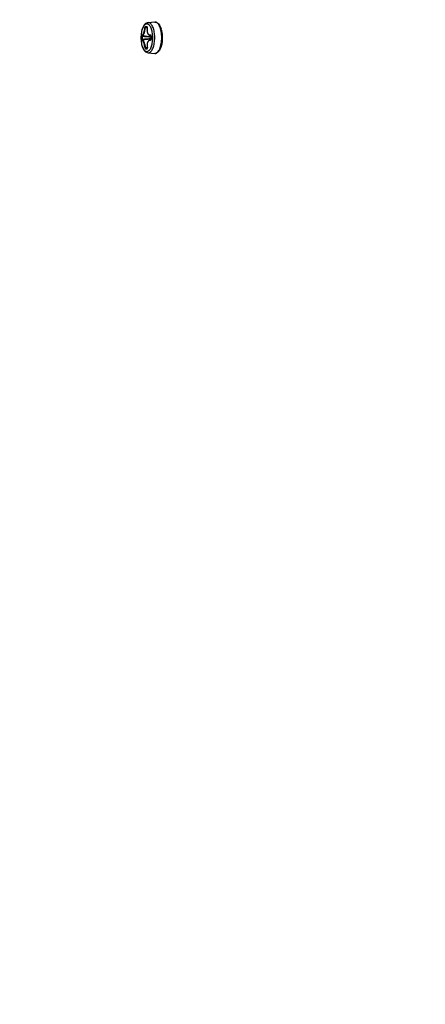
# Model space of a CAD drawing. Header units: millimetres. Extents: x 0 to 420, y 0 to 297.
# Tile 16 of 256: x 85.49 to 94.46, y 62.5 to 84.31. Entities that reach past the tile are written whole.
import ezdxf

# ---------------------------------------------------------------- set-up
doc = ezdxf.new("R2010")
doc.units = ezdxf.units.MM
doc.header["$LTSCALE"] = 23.1
doc.layers.get('0').update_dxf_attribs({"linetype": 'CONTINUOUS'})
doc.layers.add('DIM_PILOTEES', color=7, linetype='CONTINUOUS')
doc.styles.get("Standard").update_dxf_attribs({"font": 'txt', "width": 0.7})
doc.dimstyles.new('DIMSTYLE_1', dxfattribs={"dimtxt": 2.5, "dimasz": 3.5, "dimexe": 2, "dimexo": 0, "dimtad": 1, "dimdec": 0, "dimlfac": 10, "dimdsep": 46, "dimtxsty": 'Standard', "dimblk": '_FILLED', "dimblk1": '_FILLED', "dimblk2": '_FILLED', "dimcen": 0.09, "dimazin": 2, "dimtp": 1.2, "dimtm": 1.2, "dimtfac": 1, "dimtdec": 0, "dimtofl": 0, "dimtmove": 0, "dimatfit": 3, "dimldrblk": '_FILLED', "dimfxl": 0, "dimtolj": 1, "dimarcsym": 0})
doc.dimstyles.new('DIMSTYLE_4', dxfattribs={"dimtxt": 2.5, "dimasz": 3.5, "dimexe": 2, "dimexo": 0, "dimtad": 1, "dimdec": 0, "dimlfac": 10, "dimdsep": 46, "dimtxsty": 'Standard', "dimblk": '_FILLED', "dimblk1": '_FILLED', "dimblk2": '_FILLED', "dimcen": 0.09, "dimazin": 2, "dimtp": 0.8, "dimtm": 0.8, "dimtfac": 1, "dimtdec": 0, "dimtofl": 0, "dimtmove": 0, "dimatfit": 3, "dimldrblk": '_FILLED', "dimfxl": 0, "dimtolj": 1, "dimarcsym": 0})
doc.dimstyles.new('DIMSTYLE_7', dxfattribs={"dimtxt": 2.5, "dimasz": 3.5, "dimexe": 2, "dimexo": 0, "dimtad": 1, "dimlfac": 10, "dimdsep": 46, "dimtxsty": 'Standard', "dimblk": '_FILLED', "dimblk1": '_FILLED', "dimblk2": '_FILLED', "dimcen": 0.09, "dimazin": 2, "dimtp": 0.8, "dimtm": 0.8, "dimtfac": 1, "dimtofl": 0, "dimtmove": 0, "dimatfit": 3, "dimldrblk": '_FILLED', "dimfxl": 0, "dimtolj": 1, "dimarcsym": 0})

# ---------------------------------------------------------------- blocks, each defined once
blk = doc.blocks.new('_FILLED')
at = {"color": 0, "linetype": 'ByBlock'}
blk.add_solid([(0, 0), (-1, 0.1429), (-1, -0.1429)], dxfattribs=at)
blk = doc.blocks.new('*D10')
at = {"layer": 'DIM_PILOTEES', "color": 2, "linetype": 'Continuous'}
for p, q in [((124.125, 106.042), (62.184, 106.042)), ((64.184, 106.042), (64.184, 79.644)), ((64.184, 53.247), (64.184, 79.644)), ((101.372, 53.247), (62.184, 53.247))]:
    blk.add_line(p, q, dxfattribs=at)
at = {"layer": 'DIM_PILOTEES', "color": 2, "linetype": 'Continuous', "xscale": 3.5, "yscale": 3.5, "zscale": 3.5}
for p, rotation in [((64.184, 106.042), 90), ((64.184, 53.247), 270)]:
    blk.add_blockref('_FILLED', p, dxfattribs=dict(at, rotation=rotation))
at = {"layer": 'DIM_PILOTEES', "color": 2, "linetype": 'Continuous', "insert": (61.059, 82.896), "char_height": 2.5, "width": 8.57143, "attachment_point": 2, "rotation": 90, "line_spacing_factor": 0.9}
blk.add_mtext('{\\ftxt;\\W0.0001;\\H0.0001;\\~}{\\ftxt;\\W2.2857142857;\\H2.5; }{\\ftxt;\\W0.0001;\\H0.0001;\\~}', dxfattribs=at)
blk = doc.blocks.new('*D11')
at = {"layer": 'DIM_PILOTEES', "color": 2, "linetype": 'Continuous'}
for p, q in [((71.977, 76.664), (71.977, 40.07)), ((176.274, 76.649), (176.274, 40.07)), ((71.977, 42.07), (124.125, 42.07)), ((176.274, 42.07), (124.125, 42.07))]:
    blk.add_line(p, q, dxfattribs=at)
at = {"layer": 'DIM_PILOTEES', "color": 2, "linetype": 'Continuous', "xscale": 3.5, "yscale": 3.5, "zscale": 3.5, "rotation": 180}
blk.add_blockref('_FILLED', (71.977, 42.07), dxfattribs=at)
at = {"layer": 'DIM_PILOTEES', "color": 2, "linetype": 'Continuous', "xscale": 3.5, "yscale": 3.5, "zscale": 3.5}
blk.add_blockref('_FILLED', (176.274, 42.07), dxfattribs=at)
at = {"layer": 'DIM_PILOTEES', "color": 2, "linetype": 'Continuous', "insert": (123.91, 45.195), "char_height": 2.5, "width": 10.71429, "attachment_point": 2, "line_spacing_factor": 0.9}
blk.add_mtext('{\\ftxt;\\W0.0001;\\H0.0001;\\~}{\\ftxt;\\W2.8571428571;\\H2.5; }{\\ftxt;\\W0.0001;\\H0.0001;\\~}', dxfattribs=at)
blk = doc.blocks.new('*D13')
at = {"layer": 'DIM_PILOTEES', "color": 2, "linetype": 'Continuous'}
for p, q in [((78.325, 76.657), (78.325, 46.986)), ((169.925, 76.657), (169.925, 46.986)), ((78.325, 48.986), (124.125, 48.986)), ((169.925, 48.986), (124.125, 48.986))]:
    blk.add_line(p, q, dxfattribs=at)
at = {"layer": 'DIM_PILOTEES', "color": 2, "linetype": 'Continuous', "xscale": 3.5, "yscale": 3.5, "zscale": 3.5, "rotation": 180}
blk.add_blockref('_FILLED', (78.325, 48.986), dxfattribs=at)
at = {"layer": 'DIM_PILOTEES', "color": 2, "linetype": 'Continuous', "xscale": 3.5, "yscale": 3.5, "zscale": 3.5}
blk.add_blockref('_FILLED', (169.925, 48.986), dxfattribs=at)
at = {"layer": 'DIM_PILOTEES', "color": 2, "linetype": 'Continuous', "insert": (123.781, 52.111), "char_height": 2.5, "width": 8.03571, "attachment_point": 2, "line_spacing_factor": 0.9}
blk.add_mtext('{\\ftxt;\\W0.0001;\\H0.0001;\\~}{\\ftxt;\\W2.1428571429;\\H2.5; }{\\ftxt;\\W0.0001;\\H0.0001;\\~}', dxfattribs=at)

msp = doc.modelspace()

# ---------------------------------------------------------------- linework, layer by layer
at = {"color": 7, "linetype": 'Continuous'}
for p, q in [((88.4777, 84.2544), (88.3299, 84.24)), ((88.3346, 84.2403), (88.3299, 84.24)), ((88.4777, 84.2544), (88.4838, 84.2547)), ((88.2009, 83.9531), (88.2004, 83.9522)), ((88.2006, 83.9533), (88.2011, 83.9532)), ((88.2011, 83.9532), (88.2009, 83.9531)), ((88.2011, 83.9532), (88.2019, 83.9531)), ((88.2019, 83.9531), (88.2269, 83.9502)), ((88.3113, 84.1248), (88.2752, 84.1285)), ((88.3113, 84.1248), (88.2752, 84.1285)), ((88.3129, 84.1356), (88.2827, 84.1389)), ((88.3134, 84.1305), (88.3123, 84.1305)), ((88.3139, 84.1333), (88.3142, 84.1381)), ((88.3796, 83.9569), (88.3935, 83.9553)), ((88.3925, 83.9568), (88.3922, 83.9569)), ((88.397, 83.9471), (88.3949, 83.947)), ((88.1867, 83.943), (88.1998, 83.9428)), ((88.187, 83.8661), (88.2001, 83.8665)), ((88.201, 83.8562), (88.2004, 83.8561)), ((88.203, 83.8565), (88.201, 83.8562)), ((88.2525, 83.8623), (88.203, 83.8565)), ((88.3814, 83.8598), (88.3935, 83.8612)), ((88.3929, 83.86), (88.3926, 83.8599)), ((88.3935, 83.8612), (88.3929, 83.8601)), ((88.3973, 83.8701), (88.3952, 83.8701)), ((88.3131, 83.6877), (88.2768, 83.6839)), ((88.3131, 83.6877), (88.2768, 83.6839)), ((88.3145, 83.677), (88.2843, 83.6736)), ((88.315, 83.6837), (88.3139, 83.6835)), ((88.3299, 83.5731), (88.4777, 83.5588)), ((88.4869, 83.5584), (88.4777, 83.5588))]:
    msp.add_line(p, q, dxfattribs=at)
for points in [[(88.3102, 84.1185), (88.3085, 84.1045), (88.3075, 84.0907), (88.3073, 84.0772), (88.3078, 84.0639), (88.3091, 84.0511), (88.3111, 84.0388), (88.3138, 84.027), (88.3172, 84.0159), (88.3214, 84.0056), (88.3262, 83.996), (88.3316, 83.9875), (88.3376, 83.9798), (88.3442, 83.9732), (88.3512, 83.9677), (88.3587, 83.9632), (88.3667, 83.9598), (88.3749, 83.9576), (88.3796, 83.9569)], [(88.3123, 84.1412), (88.3122, 84.1414), (88.3121, 84.1415), (88.3122, 84.1413), (88.3123, 84.1409), (88.3125, 84.1403), (88.3127, 84.1395), (88.3128, 84.1384), (88.3129, 84.137), (88.3129, 84.1354), (88.3128, 84.1337), (88.3125, 84.1319), (88.3102, 84.1185)], [(88.3923, 83.9571), (88.3923, 83.9571), (88.3925, 83.9569), (88.3929, 83.9564), (88.3933, 83.9556)], [(88.3933, 83.9556), (88.3938, 83.9546), (88.3942, 83.9534), (88.3945, 83.9519), (88.3948, 83.9503), (88.3949, 83.9486), (88.3949, 83.947)], [(88.3949, 83.947), (88.3947, 83.9356), (88.3946, 83.9221), (88.3945, 83.9086), (88.3947, 83.8951), (88.3949, 83.8817), (88.3952, 83.8701)], [(88.3815, 83.8598), (88.3735, 83.8583), (88.3655, 83.8557), (88.3579, 83.852), (88.3506, 83.8473), (88.3438, 83.8415), (88.3374, 83.8346), (88.3315, 83.8267), (88.3263, 83.8179), (88.3216, 83.8083), (88.3177, 83.7978), (88.3144, 83.7866), (88.3118, 83.7749), (88.31, 83.7625), (88.3089, 83.7497), (88.3085, 83.7366), (88.3088, 83.7231), (88.3099, 83.7094), (88.3117, 83.6955), (88.3139, 83.6835)], [(88.3952, 83.8701), (88.3952, 83.8683), (88.3951, 83.8665), (88.3948, 83.8649), (88.3944, 83.8635), (88.394, 83.8623), (88.3936, 83.8613), (88.3935, 83.8612)], [(88.3139, 83.6835), (88.3142, 83.6816), (88.3144, 83.6796), (88.3145, 83.6778), (88.3145, 83.6761), (88.3144, 83.6748), (88.3142, 83.6737), (88.314, 83.673), (88.3138, 83.6725)]]:
    msp.add_lwpolyline(points, dxfattribs=at)
for centre, radius, start, end in [((88.4838, 84.1905), 0.0641, 89.98561, 91.10339), ((90.0438, 99.5747), 15.7299, 263.3672, 263.9819), ((88.3212, 82.5374), 1.6142, 91.08868, 91.65598), ((88.3287, 82.5488), 1.5907, 91.08892, 91.6599), ((88.3287, 82.1613), 1.9903, 90.60583, 91.09794), ((88.3355, 82.2162), 1.9234, 90.67918, 91.10056), ((88.2704, 84.1388), 0.0439, 349.0213, 352.80502), ((88.3926, 83.9525), 0.00438, 90.53951, 94.58257), ((89.7961, 83.9135), 1.3995, 178.62586, 181.77742), ((87.7322, 83.9066), 0.7025, 356.67644, 3.59599), ((88.1254, 83.9516), 0.5166, 13.70421, 17.47088), ((89.4526, 83.9091), 1.2663, 178.46303, 181.94615), ((89.4551, 83.9091), 1.2558, 178.46084, 181.94395), ((89.9279, 98.5899), 14.7487, 263.27111, 264.03248), ((89.9532, 69.2471), 14.7241, 96.07563, 96.83821), ((90.1132, 67.8693), 16.1009, 96.12584, 96.63621), ((87.7059, 83.9066), 0.7733, 357.36743, 2.87898), ((88.2468, 86.0206), 2.3592, 270.71723, 271.10533), ((88.2557, 85.9729), 2.2995, 270.71194, 271.10687), ((88.2368, 86.5223), 2.8609, 271.11171, 271.45409), ((88.2467, 86.4333), 2.76, 271.10954, 271.40196), ((88.272, 83.675), 0.0439, 7.61928, 11.38301), ((88.3358, 83.6347), 0.0619, 264.45779, 271.09405), ((88.4838, 83.6227), 0.0642, 271.10402, 272.76817)]:
    msp.add_arc(centre, radius, start, end, dxfattribs=at)
for points, knots in [([(88.3299, 84.24), (88.317, 84.2388), (88.2912, 84.2306), (88.2589, 84.2055), (88.2325, 84.1709), (88.2111, 84.1287), (88.1942, 84.0798), (88.1774, 84.0056), (88.1694, 83.9066), (88.1774, 83.8076), (88.1942, 83.7333), (88.2111, 83.6844), (88.2325, 83.6422), (88.2589, 83.6077), (88.2912, 83.5825), (88.317, 83.5744), (88.3299, 83.5731)], [0, 0, 0, 0, 0.0489993, 0.0992217, 0.1529899, 0.2122516, 0.2775829, 0.3483704, 0.5000057, 0.65164, 0.7224262, 0.7877556, 0.8470151, 0.9007815, 0.950999, 1, 1, 1, 1]), ([(88.3029, 84.2106), (88.2942, 84.2104), (88.2754, 84.2054), (88.2505, 84.1861), (88.2283, 84.1567), (88.2091, 84.1183), (88.1934, 84.072), (88.1776, 84.0003), (88.1717, 83.9232), (88.1752, 83.8454), (88.1827, 83.7889), (88.1946, 83.7369), (88.2106, 83.6913), (88.2301, 83.6536), (88.2525, 83.625), (88.2776, 83.6067), (88.2964, 83.6024), (88.3051, 83.6025)], [0, 0, 0, 0, 0.0369983, 0.0796147, 0.1308454, 0.1914345, 0.2606832, 0.3370186, 0.5019564, 0.5856437, 0.6666135, 0.7424278, 0.8109979, 0.8708102, 0.9212621, 0.9632534, 1, 1, 1, 1]), ([(88.4333, 83.9506), (88.4311, 83.9852), (88.4243, 84.0353), (88.4067, 84.0973), (88.3907, 84.1363), (88.372, 84.1682), (88.3509, 84.1921), (88.3278, 84.2073), (88.3109, 84.2108), (88.3029, 84.2106)], [0, 0, 0, 0, 0.3331972, 0.483961, 0.6195605, 0.7379018, 0.8385822, 0.9238951, 1, 1, 1, 1]), ([(88.4783, 83.9454), (88.4763, 83.9844), (88.4693, 84.041), (88.4501, 84.1112), (88.4325, 84.1555), (88.4118, 84.1918), (88.3884, 84.2191), (88.3625, 84.2365), (88.3435, 84.2405), (88.3346, 84.2403)], [0, 0, 0, 0, 0.3327728, 0.4838762, 0.6199126, 0.7385971, 0.8393671, 0.9244244, 1, 1, 1, 1]), ([(88.4838, 84.2547), (88.4911, 84.2549), (88.5058, 84.2531), (88.5346, 84.2417), (88.5669, 84.2132), (88.5969, 84.1652), (88.6116, 84.1274), (88.6182, 84.1067)], [0, 0, 0, 0, 0.102255, 0.2066058, 0.4314623, 0.693959, 1, 1, 1, 1]), ([(88.4869, 83.5585), (88.4969, 83.559), (88.5183, 83.5654), (88.5464, 83.588), (88.5715, 83.6219), (88.5932, 83.666), (88.6109, 83.7189), (88.6239, 83.7787), (88.6318, 83.8432), (88.6343, 83.9101), (88.6313, 83.9769), (88.6228, 84.0411), (88.6112, 84.0915), (88.5993, 84.1285), (88.5867, 84.1608), (88.569, 84.1954), (88.5436, 84.2281), (88.5152, 84.2494), (88.4937, 84.2547), (88.4838, 84.2547)], [0, 0, 0, 0, 0.0371072, 0.0800149, 0.1315321, 0.1923037, 0.2616049, 0.3378653, 0.4189821, 0.5025331, 0.5859467, 0.6666598, 0.7422754, 0.7775251, 0.8107696, 0.8705769, 0.9211211, 0.9632363, 1, 1, 1, 1]), ([(88.1927, 83.9636), (88.1919, 83.9637), (88.1905, 83.9624), (88.1896, 83.9603), (88.1882, 83.9566), (88.1872, 83.9507), (88.1868, 83.9457), (88.1867, 83.943)], [0, 0, 0, 0, 0.1102776, 0.204307, 0.3258307, 0.6366792, 1, 1, 1, 1]), ([(88.1927, 83.9636), (88.1926, 83.9613), (88.194, 83.9564), (88.1983, 83.9537), (88.2006, 83.9533)], [0, 0, 0, 0, 0.5054809, 1, 1, 1, 1]), ([(88.1927, 83.9636), (88.1997, 83.9623), (88.2092, 83.9707), (88.2167, 83.981), (88.224, 83.9929), (88.2326, 84.0112), (88.242, 84.0367), (88.2504, 84.0658), (88.2575, 84.0971), (88.2613, 84.1186), (88.2629, 84.1295)], [0, 0, 0, 0, 0.1144647, 0.1597555, 0.2121073, 0.3367659, 0.4844061, 0.6489496, 0.8232844, 1, 1, 1, 1]), ([(88.2004, 83.9522), (88.2, 83.951), (88.1997, 83.9478), (88.1997, 83.9447), (88.1998, 83.9428)], [0, 0, 0, 0, 0.4113844, 1, 1, 1, 1]), ([(88.2019, 83.9531), (88.2097, 83.9522), (88.2226, 83.9639), (88.234, 83.9822), (88.2446, 84.0045), (88.2542, 84.0313), (88.266, 84.0728), (88.2722, 84.1059), (88.2752, 84.1285)], [0, 0, 0, 0, 0.1190579, 0.2176857, 0.3424245, 0.4892844, 0.652447, 1, 1, 1, 1]), ([(88.2746, 84.1509), (88.2733, 84.1508), (88.2703, 84.1489), (88.2657, 84.1418), (88.2636, 84.1346), (88.2629, 84.1295)], [0, 0, 0, 0, 0.1536739, 0.3842536, 1, 1, 1, 1]), ([(88.2629, 84.1295), (88.2645, 84.1298), (88.2687, 84.1294), (88.2728, 84.1289), (88.2752, 84.1285)], [0, 0, 0, 0, 0.41204, 1, 1, 1, 1]), ([(88.2746, 84.1509), (88.2741, 84.1482), (88.2751, 84.1424), (88.2801, 84.1392), (88.2827, 84.1389)], [0, 0, 0, 0, 0.5148394, 1, 1, 1, 1]), ([(88.2827, 84.1389), (88.2809, 84.1389), (88.2773, 84.135), (88.2758, 84.131), (88.2752, 84.1285)], [0, 0, 0, 0, 0.3986177, 1, 1, 1, 1]), ([(88.3077, 84.1515), (88.3073, 84.1494), (88.3077, 84.145), (88.3107, 84.1415), (88.3124, 84.1405)], [0, 0, 0, 0, 0.5132222, 1, 1, 1, 1]), ([(88.3142, 84.1381), (88.3142, 84.14), (88.314, 84.1433), (88.3128, 84.1476), (88.3107, 84.1507), (88.3086, 84.1515), (88.3077, 84.1515)], [0, 0, 0, 0, 0.335583, 0.6122292, 0.825157, 1, 1, 1, 1]), ([(88.3134, 84.1305), (88.3094, 84.1095), (88.3062, 84.0691), (88.3153, 84.021), (88.3319, 83.9914), (88.3471, 83.9761), (88.3653, 83.9674), (88.3784, 83.9666), (88.3847, 83.9673)], [0, 0, 0, 0, 0.3158674, 0.5917607, 0.7084367, 0.8115275, 0.9060906, 1, 1, 1, 1]), ([(88.3952, 83.9583), (88.3943, 83.9609), (88.3919, 83.9654), (88.3868, 83.9675), (88.3847, 83.9673)], [0, 0, 0, 0, 0.5638863, 1, 1, 1, 1]), ([(88.3847, 83.9673), (88.3847, 83.9649), (88.386, 83.9602), (88.3901, 83.9572), (88.3922, 83.9569)], [0, 0, 0, 0, 0.5330455, 1, 1, 1, 1]), ([(88.397, 83.9471), (88.397, 83.9481), (88.3969, 83.9519), (88.3962, 83.9557), (88.3952, 83.9583)], [0, 0, 0, 0, 0.2603784, 1, 1, 1, 1]), ([(88.6273, 84.074), (88.6337, 84.0477), (88.6432, 83.9928), (88.6479, 83.9088), (88.6436, 83.8246), (88.6345, 83.7695), (88.6282, 83.7431)], [0, 0, 0, 0, 0.2431523, 0.4993481, 0.7558815, 1, 1, 1, 1]), ([(88.187, 83.8661), (88.1871, 83.8634), (88.1875, 83.8584), (88.1886, 83.8526), (88.1899, 83.8489), (88.1909, 83.8469), (88.1924, 83.8457), (88.1932, 83.8459)], [0, 0, 0, 0, 0.3662049, 0.6773973, 0.7982089, 0.8911227, 1, 1, 1, 1]), ([(88.1932, 83.8459), (88.193, 83.8481), (88.1942, 83.8528), (88.1983, 83.8555), (88.2004, 83.8561)], [0, 0, 0, 0, 0.5053387, 1, 1, 1, 1]), ([(88.2644, 83.6827), (88.2628, 83.6936), (88.2589, 83.715), (88.2515, 83.7462), (88.2429, 83.775), (88.2334, 83.8002), (88.2234, 83.8206), (88.2145, 83.834), (88.2073, 83.8412), (88.2024, 83.8446), (88.1977, 83.8463), (88.1945, 83.8462), (88.1932, 83.8459)], [0, 0, 0, 0, 0.1774036, 0.3518897, 0.5160522, 0.6628182, 0.7862049, 0.8822538, 0.9198001, 0.9509018, 0.9768462, 1, 1, 1, 1]), ([(88.2001, 83.8665), (88.2, 83.8653), (88.2, 83.863), (88.2002, 83.8599), (88.2005, 83.8578), (88.2009, 83.8565), (88.2012, 83.8563)], [0, 0, 0, 0, 0.3538882, 0.6599623, 0.8823968, 1, 1, 1, 1]), ([(88.2768, 83.6839), (88.2737, 83.7062), (88.2673, 83.7388), (88.2554, 83.7798), (88.2457, 83.8061), (88.2351, 83.828), (88.2236, 83.846), (88.2107, 83.8574), (88.203, 83.8565)], [0, 0, 0, 0, 0.3479534, 0.5108361, 0.6573103, 0.7817218, 0.8802247, 1, 1, 1, 1]), ([(88.3051, 83.6025), (88.313, 83.6027), (88.3299, 83.6068), (88.3528, 83.6227), (88.3736, 83.6473), (88.392, 83.6796), (88.4077, 83.719), (88.4249, 83.7812), (88.4315, 83.8313), (88.4335, 83.8658)], [0, 0, 0, 0, 0.07599, 0.161791, 0.2631105, 0.3819426, 0.5177284, 0.6683055, 1, 1, 1, 1]), ([(88.3852, 83.8496), (88.3788, 83.8501), (88.3657, 83.8489), (88.3476, 83.8397), (88.3325, 83.8239), (88.3162, 83.7938), (88.3073, 83.7452), (88.3108, 83.7047), (88.315, 83.6837)], [0, 0, 0, 0, 0.0934027, 0.1881366, 0.2917981, 0.4090915, 0.6854222, 1, 1, 1, 1]), ([(88.337, 83.5728), (88.3459, 83.573), (88.3649, 83.5777), (88.3904, 83.5959), (88.4135, 83.6238), (88.4339, 83.6606), (88.4512, 83.7052), (88.4699, 83.7756), (88.4766, 83.8322), (88.4784, 83.8711)], [0, 0, 0, 0, 0.0754993, 0.1610738, 0.2624902, 0.3816536, 0.5178527, 0.6687442, 1, 1, 1, 1]), ([(88.3852, 83.8496), (88.3851, 83.852), (88.3863, 83.8567), (88.3905, 83.8596), (88.3926, 83.8599)], [0, 0, 0, 0, 0.5336506, 1, 1, 1, 1]), ([(88.3852, 83.8496), (88.3873, 83.8494), (88.3926, 83.8518), (88.3949, 83.8566), (88.3958, 83.8593)], [0, 0, 0, 0, 0.4330335, 1, 1, 1, 1]), ([(88.3958, 83.8593), (88.396, 83.8602), (88.397, 83.8637), (88.3973, 83.8673), (88.3972, 83.8701)], [0, 0, 0, 0, 0.2392926, 1, 1, 1, 1]), ([(88.6282, 83.7431), (88.6275, 83.7399), (88.6245, 83.7276), (88.621, 83.7155), (88.6182, 83.7065)], [0, 0, 0, 0, 0.2552637, 1, 1, 1, 1]), ([(88.2644, 83.6827), (88.2661, 83.6825), (88.2703, 83.6829), (88.2744, 83.6834), (88.2768, 83.6839)], [0, 0, 0, 0, 0.4120464, 1, 1, 1, 1]), ([(88.2644, 83.6827), (88.2652, 83.6775), (88.2673, 83.6705), (88.272, 83.6635), (88.275, 83.6616), (88.2763, 83.6616)], [0, 0, 0, 0, 0.6177286, 0.8471243, 1, 1, 1, 1]), ([(88.2763, 83.6616), (88.2758, 83.6643), (88.2768, 83.6701), (88.2818, 83.6733), (88.2843, 83.6736)], [0, 0, 0, 0, 0.5151612, 1, 1, 1, 1]), ([(88.2768, 83.6839), (88.2774, 83.6813), (88.2789, 83.6774), (88.2826, 83.6736), (88.2843, 83.6736)], [0, 0, 0, 0, 0.603153, 1, 1, 1, 1]), ([(88.3094, 83.6623), (88.309, 83.6644), (88.3094, 83.6688), (88.3123, 83.6722), (88.314, 83.6732)], [0, 0, 0, 0, 0.5137351, 1, 1, 1, 1]), ([(88.3094, 83.6623), (88.3103, 83.6623), (88.3122, 83.6631), (88.3142, 83.6658), (88.3155, 83.6697), (88.3158, 83.6727), (88.3159, 83.6744)], [0, 0, 0, 0, 0.1792702, 0.3939217, 0.6681694, 1, 1, 1, 1]), ([(88.3159, 83.6744), (88.3159, 83.6749), (88.3159, 83.677), (88.3157, 83.6792), (88.3155, 83.6808)], [0, 0, 0, 0, 0.2409898, 1, 1, 1, 1]), ([(88.6182, 83.7065), (88.6118, 83.6861), (88.5973, 83.6489), (88.5679, 83.6014), (88.5365, 83.5728), (88.5085, 83.5608), (88.4941, 83.5585), (88.4869, 83.5584)], [0, 0, 0, 0, 0.3053736, 0.5681089, 0.7935568, 0.8979483, 1, 1, 1, 1])]:
    msp.add_open_spline(points, degree=3, knots=knots, dxfattribs=at)
for points in [[(88.3796, 83.9569), (88.3838, 83.9564), (88.388, 83.9564), (88.3922, 83.9569)], [(88.3926, 83.8599), (88.3889, 83.8603), (88.3852, 83.8602), (88.3815, 83.8598)]]:
    msp.add_open_spline(points, degree=3, dxfattribs=at)

# ---------------------------------------------------------------- dimensions: what is measured, and where the dimension line sits
at = {"layer": 'DIM_PILOTEES', "color": 2, "linetype": 'Continuous'}
for base, p1, p2, angle, text, dimstyle, picture, middle in [((64.1844, 53.2465), (124.1252, 106.0416), (101.3716, 53.2465), 270, '{\\ftxt;\\W0.0001;\\H0.0001;\\~}{\\ftxt;\\W2.2857142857;\\H2.5; }{\\ftxt;\\W0.0001;\\H0.0001;\\~}', 'DIMSTYLE_4', '*D10', (64.1844, 82.5384)), ((78.3252, 48.986), (169.9252, 76.657), (78.3252, 76.657), 180, '{\\ftxt;\\W0.0001;\\H0.0001;\\~}{\\ftxt;\\W2.1428571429;\\H2.5; }{\\ftxt;\\W0.0001;\\H0.0001;\\~}', 'DIMSTYLE_7', '*D13', (123.4237, 48.986))]:
    dim = msp.add_linear_dim(base=base, p1=p1, p2=p2, angle=angle, text=text, dimstyle=dimstyle, dxfattribs=at)
    dim.commit()
    dim.dimension.update_dxf_attribs({"geometry": picture, "text_midpoint": middle, "dimtype": 160})
dim = msp.add_linear_dim(base=(176.2736, 42.0703), p1=(71.9766, 76.6635), p2=(176.2736, 76.6492), text='{\\ftxt;\\W0.0001;\\H0.0001;\\~}{\\ftxt;\\W2.8571428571;\\H2.5; }{\\ftxt;\\W0.0001;\\H0.0001;\\~}', dimstyle='DIMSTYLE_1', dxfattribs=at)
dim.commit()
dim.dimension.update_dxf_attribs({"geometry": '*D11', "text_midpoint": (123.5525, 42.0703), "dimtype": 160})

doc.saveas('drawing.dxf')
